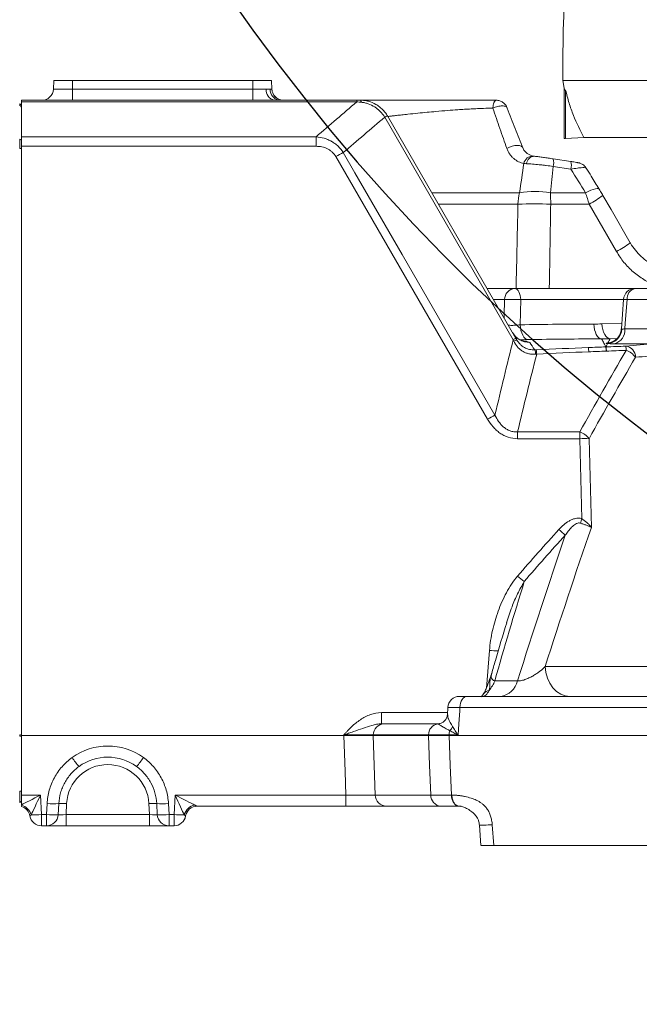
# Model space of a CAD drawing. Header units: millimetres. Extents: x 0 to 16820, y 0 to 11880.
# Tile 86 of 120: x 13243 to 13401, y 6604 to 6855. Entities that reach past the tile are written whole.
import ezdxf

# ---------------------------------------------------------------- set-up
doc = ezdxf.new("R2010")
doc.units = ezdxf.units.MM
doc.header["$LTSCALE"] = 20
doc.styles.add('SLDTEXTSTYLE0', font='TXT', dxfattribs={"width": 0.605})
doc.dimstyles.new('SLDDIMSTYLE0', dxfattribs={"dimtxt": 140, "dimasz": 100, "dimexe": 0, "dimexo": 0.0625, "dimgap": 35, "dimtad": 1, "dimtoh": 1, "dimdec": 0, "dimrnd": 1e-09, "dimzin": 12, "dimdsep": 46, "dimtxsty": 'SLDTEXTSTYLE0', "dimsah": 1, "dimcen": 0.09, "dimadec": 0, "dimazin": 0, "dimtfac": 1, "dimtofl": 0, "dimtmove": 0, "dimatfit": 3, "dimfxl": 0, "dimfrac": 2, "dimtolj": 1, "dimtzin": 12, "dimarcsym": 0})

# ---------------------------------------------------------------- blocks, each defined once
blk = doc.blocks.new('*D21')
at = {"color": 7, "linetype": 'Continuous', "lineweight": 0}
for p, q in [((11361.95, 7139.47), (11361.95, 4174.47)), ((13524.83, 6320.77), (13524.83, 4174.47)), ((11361.95, 4204.47), (13524.83, 4204.47))]:
    blk.add_line(p, q, dxfattribs=at)
for points in [[(11361.95, 4204.47), (11461.95, 4189.47), (11461.95, 4219.47)], [(13524.83, 4204.47), (13424.83, 4219.47), (13424.83, 4189.47)]]:
    blk.add_solid(points, dxfattribs=at)
at = {"color": 7, "linetype": 'Continuous', "lineweight": 0, "insert": (12229.51, 4384.94), "char_height": 140, "attachment_point": 1, "style": 'SLDTEXTSTYLE0'}
blk.add_mtext('2163', dxfattribs=at)
blk = doc.blocks.new('*D23')
at = {"color": 7, "linetype": 'Continuous', "lineweight": 0}
for p, q in [((12163.43, 7139.47), (12163.43, 4467.07)), ((13524.83, 6320.77), (13524.83, 4467.07)), ((12163.43, 4497.07), (13524.83, 4497.07))]:
    blk.add_line(p, q, dxfattribs=at)
for points in [[(12163.43, 4497.07), (12263.43, 4482.07), (12263.43, 4512.07)], [(13524.83, 4497.07), (13424.83, 4512.07), (13424.83, 4482.07)]]:
    blk.add_solid(points, dxfattribs=at)
at = {"color": 7, "linetype": 'Continuous', "lineweight": 0, "insert": (12630.25, 4677.54), "char_height": 140, "attachment_point": 1, "style": 'SLDTEXTSTYLE0'}
blk.add_mtext('1361', dxfattribs=at)

msp = doc.modelspace()

# ---------------------------------------------------------------- linework, layer by layer
at = {"color": 7, "linetype": 'Continuous', "lineweight": 0}
for p, q in [((13381.85, 6841.61), (13381.84, 6839.47)), ((13252.09, 6839.47), (13251.98, 6837.31)), ((13252.09, 6839.47), (13256.83, 6839.47)), ((13256.83, 6839.47), (13302.83, 6839.47)), ((13302.83, 6839.47), (13307.57, 6839.47)), ((13307.57, 6839.47), (13307.68, 6837.29)), ((13381.84, 6839.47), (13523.95, 6839.47)), ((13381.84, 6839.47), (13382.2, 6837.52)), ((13382.2, 6824.74), (13382.2, 6837.52)), ((13382.57, 6837.06), (13382.57, 6824.74)), ((13243.83, 6834.47), (13329.3, 6834.47)), ((13243.83, 6834.05), (13243.83, 6834.47)), ((13243.83, 6834.05), (13243.83, 6825.14)), ((13337.15, 6830.45), (13369.91, 6773.71)), ((13243.83, 6822.72), (13243.83, 6825.14)), ((13382.2, 6824.74), (13382.57, 6824.74)), ((13382.57, 6824.74), (13387.25, 6824.97)), ((13520.32, 6824.97), (13387.25, 6824.97)), ((13243.83, 6822.72), (13243.83, 6672.47)), ((13379.42, 6819.51), (13383.92, 6818.84)), ((13362.49, 6786.47), (13369.63, 6786.47)), ((13400.33, 6786.47), (13369.63, 6786.47)), ((13400.33, 6786.47), (13413.53, 6786.47)), ((13397.35, 6783.69), (13396.8, 6776.18)), ((13357.46, 6682.47), (13423.24, 6682.47)), ((13352.58, 6679.65), (13352.46, 6677.78)), ((13336.3, 6675.47), (13349.95, 6675.47)), ((13349.97, 6675.46), (13350.43, 6675.52)), ((13243.83, 6672.47), (13325.99, 6672.47)), ((13243.83, 6672.47), (13243.83, 6657.31)), ((13347.61, 6672.47), (13333.48, 6672.47)), ((13352.85, 6672.47), (13422.24, 6672.47)), ((13243.83, 6654.83), (13243.83, 6657.31)), ((13326.54, 6654.47), (13288.63, 6654.47)), ((13350.73, 6654.47), (13336.86, 6654.47)), ((13355.43, 6654.47), (13355.1, 6654.57)), ((13355.43, 6654.47), (13355.33, 6654.47)), ((13250.21, 6649.47), (13248.94, 6649.47)), ((13255.2, 6649.47), (13250.21, 6649.47)), ((13276.46, 6649.47), (13255.2, 6649.47)), ((13281.45, 6649.47), (13276.46, 6649.47)), ((13282.72, 6649.47), (13281.45, 6649.47)), ((13360.6, 6649.6), (13360.95, 6644.46)), ((13364.23, 6644.47), (13421.76, 6644.47))]:
    msp.add_line(p, q, dxfattribs=at)
at = {"color": 8, "linetype": 'Continuous', "lineweight": 0}
for p, q in [((13256.83, 6839.47), (13256.83, 6837.31)), ((13302.83, 6839.47), (13302.83, 6837.31)), ((13251.98, 6837.31), (13256.83, 6837.31)), ((13256.83, 6834.47), (13256.83, 6837.31)), ((13256.83, 6837.31), (13302.83, 6837.31)), ((13302.83, 6834.47), (13302.83, 6837.31)), ((13302.83, 6837.31), (13306.2, 6837.31)), ((13329.3, 6834.05), (13243.83, 6834.05)), ((13329.3, 6834.47), (13329.3, 6834.05)), ((13369.2, 6773.41), (13336.44, 6830.15)), ((13243.83, 6825.14), (13318.95, 6825.14)), ((13318.95, 6825.14), (13318.95, 6822.72)), ((13318.95, 6822.72), (13243.83, 6822.72)), ((13362.69, 6753.17), (13324, 6820.09)), ((13383.93, 6816.89), (13379.43, 6817.57)), ((13348.45, 6810.87), (13370.82, 6810.87)), ((13378.68, 6810.87), (13387.64, 6810.87)), ((13370.42, 6807.97), (13350.13, 6807.97)), ((13388.56, 6807.97), (13378.77, 6807.97)), ((13395.53, 6795.89), (13388.56, 6807.97)), ((13367.01, 6783.62), (13364.18, 6783.62)), ((13371.12, 6783.62), (13370.99, 6777.2)), ((13371.12, 6783.62), (13397.35, 6783.62)), ((13411.65, 6783.62), (13398.24, 6783.62)), ((13391.84, 6777.43), (13396.9, 6777.58)), ((13397.67, 6776.17), (13407.72, 6776.17)), ((13395.64, 6773.7), (13393.93, 6773.64)), ((13393.7, 6772.6), (13393.33, 6772.57)), ((13393.33, 6772.57), (13393.64, 6772.6)), ((13405.27, 6772.38), (13395.01, 6772.38)), ((13370.3, 6748.17), (13370.3, 6749.89)), ((13370.3, 6749.89), (13386.18, 6749.89)), ((13386.18, 6748.17), (13386.18, 6749.89)), ((13386.18, 6748.17), (13370.3, 6748.17)), ((13386.7, 6727.76), (13386.18, 6748.17)), ((13388.55, 6748.17), (13389.13, 6725.56)), ((13362.37, 6684.59), (13363.15, 6694.18)), ((13377.35, 6690.05), (13404.64, 6690.05)), ((13364.51, 6686.44), (13370.31, 6686.44)), ((13335.62, 6678.31), (13335.62, 6675.47)), ((13335.62, 6678.31), (13352.49, 6678.31)), ((13422.12, 6679.62), (13355.61, 6679.62)), ((13325.99, 6672.47), (13325.99, 6672.62)), ((13333.49, 6672.62), (13333.48, 6672.47)), ((13333.48, 6672.47), (13334.04, 6657.31)), ((13347.62, 6672.62), (13333.49, 6672.62)), ((13347.61, 6672.47), (13347.62, 6672.62)), ((13352.85, 6672.62), (13352.85, 6672.47)), ((13355.17, 6672.62), (13352.85, 6672.62)), ((13243.83, 6657.31), (13248.68, 6657.31)), ((13248.68, 6657.31), (13248.94, 6652.31)), ((13282.72, 6652.31), (13282.98, 6657.31)), ((13282.98, 6657.31), (13326.54, 6657.31)), ((13326.54, 6657.31), (13326.54, 6654.47)), ((13334.04, 6657.31), (13348.2, 6657.31)), ((13353.46, 6657.31), (13353.56, 6657.31)), ((13250.21, 6652.31), (13250.36, 6655.13)), ((13253.35, 6655.12), (13253.2, 6652.3)), ((13255.35, 6655.12), (13255.2, 6652.31)), ((13276.46, 6652.31), (13276.32, 6655.12)), ((13278.46, 6652.3), (13278.31, 6655.12)), ((13281.31, 6655.13), (13281.45, 6652.31)), ((13245.98, 6651.97), (13245.98, 6651.97)), ((13248.94, 6652.31), (13250.21, 6652.31)), ((13248.94, 6649.47), (13248.94, 6652.31)), ((13250.21, 6649.47), (13250.21, 6652.31)), ((13255.2, 6652.31), (13255.2, 6649.47)), ((13255.2, 6652.31), (13276.46, 6652.31)), ((13276.46, 6652.31), (13276.46, 6649.47)), ((13281.45, 6652.31), (13282.72, 6652.31)), ((13281.45, 6652.31), (13281.45, 6649.47)), ((13282.72, 6652.31), (13282.72, 6649.47)), ((13285.68, 6651.97), (13285.68, 6651.97)), ((13363.86, 6649.73), (13364.23, 6644.47))]:
    msp.add_line(p, q, dxfattribs=at)
at = {"color": 8, "linetype": 'Continuous', "lineweight": 0, "flags": 128}
for points in [[(13330.21, 6834.47), (13330.25, 6834.46), (13330.29, 6834.43), (13330.32, 6834.39), (13330.36, 6834.34), (13330.39, 6834.26), (13330.43, 6834.17), (13330.46, 6834.07), (13330.49, 6833.95)], [(13367.59, 6822.17), (13368.23, 6822.5), (13368.91, 6822.74), (13369.59, 6822.89), (13370.22, 6822.94), (13370.79, 6822.89), (13371.24, 6822.73), (13371.55, 6822.48), (13371.71, 6822.16)], [(13325.86, 6821.11), (13328.86, 6815.92), (13340.87, 6795.17), (13364.56, 6754.2)], [(13387.64, 6810.87), (13388.36, 6811.22), (13389.03, 6811.52), (13389.63, 6811.74), (13390.16, 6811.88), (13390.59, 6811.95), (13390.91, 6811.93), (13391.11, 6811.84), (13391.15, 6811.79)], [(13369.63, 6786.47), (13369.91, 6786.41), (13370.19, 6786.25), (13370.44, 6785.99), (13370.66, 6785.64), (13370.84, 6785.21), (13370.99, 6784.72), (13371.08, 6784.19), (13371.12, 6783.62)], [(13366.92, 6778.89), (13366.93, 6779.51), (13367.01, 6783.62)], [(13398.24, 6783.62), (13397.79, 6777.64), (13397.67, 6776.17)], [(13370.99, 6777.2), (13371.06, 6776.47), (13371.19, 6775.76), (13371.38, 6775.12), (13371.63, 6774.55), (13371.93, 6774.08), (13372.26, 6773.73), (13372.62, 6773.5), (13372.99, 6773.42)], [(13389.8, 6777.39), (13389.85, 6776.65), (13389.97, 6775.95), (13390.16, 6775.3), (13390.4, 6774.73), (13390.69, 6774.26), (13391.02, 6773.91), (13391.37, 6773.69), (13391.74, 6773.6)], [(13391.84, 6777.43), (13391.92, 6776.68), (13392.06, 6775.97), (13392.27, 6775.31), (13392.53, 6774.74), (13392.84, 6774.27), (13393.18, 6773.93), (13393.55, 6773.71), (13393.93, 6773.64)], [(13377.35, 6690.05), (13377.53, 6688.55), (13377.92, 6687.12), (13378.53, 6685.81), (13379.31, 6684.66), (13380.25, 6683.73), (13381.32, 6683.04), (13382.47, 6682.61), (13383.66, 6682.47)], [(13357.46, 6682.47), (13357.11, 6682.41), (13356.77, 6682.25), (13356.46, 6681.99), (13356.19, 6681.64), (13355.96, 6681.21), (13355.78, 6680.72), (13355.67, 6680.19), (13355.61, 6679.62)], [(13355.61, 6679.62), (13355.56, 6678.75), (13355.35, 6675.47), (13355.17, 6672.62)], [(13326.54, 6657.31), (13326.32, 6663.27), (13325.99, 6672.47)], [(13348.2, 6657.31), (13347.9, 6664.92), (13347.61, 6672.47)], [(13352.85, 6672.47), (13353.15, 6664.92), (13353.46, 6657.31)], [(13353.46, 6657.31), (13353.51, 6656.75), (13353.63, 6656.21), (13353.81, 6655.72), (13354.04, 6655.29), (13354.32, 6654.94), (13354.64, 6654.68), (13354.98, 6654.52), (13355.33, 6654.47)]]:
    msp.add_lwpolyline(points, dxfattribs=at)
at = {"color": 7, "linetype": 'Continuous', "lineweight": 0, "flags": 128}
msp.add_lwpolyline([(13399.07, 6798.12), (13394.18, 6806.58), (13392.09, 6810.21)], dxfattribs=at)
at = {"color": 7, "linetype": 'Continuous', "lineweight": 30}
for centre, radius, start, end in [((13699.83, 7139.47), 2337.88, 300, 180), ((13699.83, 7139.47), 489.9, 204.3445, 84.3445), ((14247.33, 6191.17), 1242.88, 143.09425, 300)]:
    msp.add_arc(centre, radius, start, end, dxfattribs=at)
at = {"color": 7, "linetype": 'Continuous', "lineweight": 0}
for centre, radius, start, end in [((13909.1, 6839.47), 527.27, 176.6516, 179.7675), ((13248.98, 6837.47), 3, 270, 357), ((13310.68, 6837.47), 3, 183, 270), ((13310.68, 6837.44), 3, 183.0002, 207.1259), ((13243.33, 6833.01), 0.5, 0, 85), ((13400.33, 6783.47), 3, 90, 175.7271), ((13356, 6690.47), 8, 341.464, 344.1202), ((13355.54, 6679.47), 3, 90, 176.3312), ((13265.83, 6654.47), 12.5, 54.0919, 125.9081), ((13243.33, 6655.92), 0.5, 275, 0), ((13243.02, 6651.47), 3, 9.5941, 74.3923), ((13288.63, 6651.47), 3, 90.0219, 170.4395), ((13288.64, 6651.47), 3, 90, 170.4059), ((13248.94, 6652.47), 3, 189.5941, 270), ((13282.72, 6652.47), 3, 270, 350.4059)]:
    msp.add_arc(centre, radius, start, end, dxfattribs=at)
at = {"color": 8, "linetype": 'Continuous', "lineweight": 0}
for centre, radius, start, end in [((13308.8, 6837.03), 2.61, 173.8411, 258.4949), ((13310.09, 6837.27), 2.88, 180.1397, 256.5426), ((13310.68, 6837.44), 3, 207.1283, 263.2377), ((13243.37, 6832.63), 0.462, 4.0816, 89.4124), ((13337.61, 6828.33), 2.19, 102.3346, 122.6154), ((13337.72, 6828.14), 2.38, 103.8173, 122.4285), ((13243.37, 6824.11), 0.461, 4.2779, 89.5943), ((13243.48, 6820.04), 2.13, 80.5815, 92.8807), ((13347.76, 6779.18), 47.31, 117.5653, 120.1464), ((13374.24, 6817.87), 2.38, 86.4687, 168.6292), ((13374.78, 6817.99), 2.22, 93.378, 172.0768), ((13375.67, 6818.52), 3.88, 345.8146, 14.7823), ((13380.17, 6817.85), 3.88, 345.8107, 14.7888), ((13374.75, 6787.86), 23.35, 80.3137, 99.6863), ((13384.68, 6807.49), 14.27, 166.289, 178.0508), ((13320.29, 6807.52), 58.49, 0.4459, 3.2855), ((13376.84, 6830.36), 25.26, 297.6317, 307.1227), ((13374.6, 6659.95), 148.08, 88.3846, 91.6154), ((13383.7, 6818.45), 25.48, 297.6647, 307.076), ((13369.82, 6783.66), 2.81, 93.7774, 180.7977), ((13400.84, 6783.9), 2.62, 101.2443, 186.0177), ((13369.06, 6753.22), 30.48, 86.1326, 93.8674), ((13365.89, 6352.96), 431.87, 85.7042, 85.8237), ((13392.99, 6776.35), 3.93, 273.8397, 356.8864), ((13394.12, 6775.84), 3.57, 284.4711, 5.2871), ((13373.36, 6777.71), 4.99, 210.0114, 270.9279), ((13370.47, 6771.41), 2.38, 103.8173, 122.4285), ((13370.23, 6771.75), 1.56, 93.2616, 123.564), ((13381.95, 6770.17), 6.52, 1.3452, 10.8373), ((13386.18, 6770.36), 6.73, 1.2253, 10.4101), ((13386.39, 6770.36), 6.58, 1.2556, 10.6578), ((13391.1, 6770.55), 6.93, 1.1727, 10.0973), ((13397.58, 6768.97), 2.81, 359.0171, 83.087), ((13371.69, 6769.66), 3.22, 1.2118, 20.9592), ((13369.24, 6769.58), 5.96, 1.7331, 12.1192), ((13396.54, 6766.24), 4.69, 34.9289, 71.599), ((13386.45, 6712.26), 47.31, 117.5651, 120.1465), ((13384.7, 6745.38), 4.75, 35.9487, 71.884), ((13387.36, 6709.51), 38.67, 88.2469, 91.7531), ((13231.25, 6779.01), 163.68, 341.3372, 341.7539), ((13417.37, 6764.75), 53.96, 227.4331, 229.7234), ((13404.2, 6752.24), 51.72, 229.0981, 231.5326), ((13366.47, 6732.82), 38.78, 265.0776, 268.447), ((13357.16, 6689.11), 7.81, 319.1772, 340.0258), ((13365.25, 6687.6), 5.19, 278.0292, 347.0396), ((13363.27, 6682.1), 1.91, 95.7607, 147.068), ((13336.39, 6672.57), 2.9, 91.7625, 178.8973), ((13350.43, 6672.69), 2.81, 99.2665, 181.3265), ((13357.38, 6672.49), 4.52, 164.2941, 178.2815), ((13350.3, 6676.35), 3.79, 315.9658, 335.4951), ((13243.48, 6670.49), 2.13, 80.5815, 92.8807), ((13243.48, 6674.44), 2.13, 267.1193, 279.4185), ((13265.83, 6654.31), 15.5, 54.0919, 125.9081), ((13275.86, 6679.84), 23.11, 214.1783, 221.3097), ((13255.8, 6679.84), 23.11, 318.6903, 325.8217), ((13265.83, 6654.57), 10.5, 3, 177), ((13243.48, 6660.39), 2.13, 267.1193, 279.4185), ((13336.95, 6657.37), 2.9, 181.1396, 268.2739), ((13350.97, 6657.22), 2.77, 178.24, 265.0884), ((13242.91, 6651.33), 3.51, 15.314, 74.8759), ((13243.03, 6651.47), 3, 9.5691, 74.4608), ((13251.89, 6670.83), 15.78, 264.4396, 275.3274), ((13254.33, 6644.65), 10.52, 84.4396, 95.3274), ((13277.34, 6644.65), 10.52, 84.6726, 95.5604), ((13279.78, 6670.83), 15.78, 264.6726, 275.5604), ((13288.73, 6651.34), 3.5, 102.1425, 164.7831), ((13246.94, 6684.7), 32.45, 268.871, 273.5305), ((13251.74, 6668.01), 15.78, 264.4396, 275.3274), ((13250.21, 6652.46), 3, 270.0209, 356.9077), ((13279.92, 6668.01), 15.78, 264.6726, 275.5604), ((13281.45, 6652.46), 3, 183.0923, 269.9791), ((13284.72, 6684.7), 32.45, 266.4695, 271.129)]:
    msp.add_arc(centre, radius, start, end, dxfattribs=at)
for centre, major_axis, ratio, start_param, end_param in [((14354.01, 5809.19), (-242.94, 1488.39), 0.766759, 0.75049, 0.768423), ((14356.38, 5809.35), (-244.3, 1485.19), 0.768216, 0.749296, 0.767229), ((13243.33, 6672.47), (0, 3), 0.014546, 4.660229, 4.764549), ((13243.33, 6658.43), (-0.04, 3.01), 0.013665, 3.142589, 4.653816), ((13248.68, 6657.47), (5.69, 3), 0.021593, 3.682757, 4.701022), ((13248.68, 6657.47), (2.7, 5.84), 0.010245, 3.613317, 4.690223), ((13282.98, 6657.47), (-2.7, 5.84), 0.010245, 1.592962, 2.669869), ((13282.98, 6657.47), (5.69, -3), 0.021593, 4.723756, 5.800662), ((13255.21, 6652.47), (2.01, 0.16), 0.077066, 3.171098, 4.699492), ((13276.45, 6652.47), (2.01, -0.16), 0.077066, 4.725286, 6.25368)]:
    msp.add_ellipse(centre, major_axis=major_axis, ratio=ratio, start_param=start_param, end_param=end_param, dxfattribs=at)
for points, knots in [([(13306.2, 6837.31), (13306.41, 6837.31), (13306.6, 6837.3), (13306.93, 6837.28), (13307.08, 6837.27), (13307.21, 6837.26)], [0, 0, 0, 0, 0.5, 0.5, 1, 1, 1, 1]), ([(13307.21, 6837.26), (13307.37, 6837.25), (13307.48, 6837.25), (13307.64, 6837.26), (13307.68, 6837.28), (13307.68, 6837.29)], [0, 0, 0, 0, 0.5, 0.5, 1, 1, 1, 1]), ([(13336.43, 6830.17), (13336.11, 6830.69), (13335.73, 6831.17), (13335.09, 6831.82), (13334.87, 6832.03), (13334.4, 6832.41), (13334.15, 6832.59), (13333.38, 6833.08), (13332.84, 6833.35), (13331.98, 6833.66), (13331.69, 6833.75), (13331.1, 6833.88), (13330.79, 6833.93), (13330.49, 6833.95)], [0, 0, 0, 0, 0.25, 0.25, 0.375, 0.375, 0.5, 0.5, 0.75, 0.75, 0.875, 0.875, 1, 1, 1, 1]), ([(13364.03, 6832.46), (13364.04, 6832.61), (13364.06, 6832.75), (13364.09, 6833.02), (13364.11, 6833.15), (13364.17, 6833.4), (13364.19, 6833.51), (13364.26, 6833.73), (13364.33, 6833.92), (13364.4, 6834.08), (13364.49, 6834.22), (13364.53, 6834.28), (13364.62, 6834.37), (13364.66, 6834.41), (13364.76, 6834.45), (13364.81, 6834.47), (13364.86, 6834.47)], [0, 0, 0, 0, 0.125, 0.125, 0.25, 0.25, 0.375, 0.375, 0.5, 0.625, 0.625, 0.75, 0.75, 0.875, 0.875, 1, 1, 1, 1]), ([(13243.37, 6833.09), (13243.37, 6833.18), (13243.38, 6833.4), (13243.38, 6833.5), (13243.37, 6833.51), (13243.37, 6833.51)], [0, 0, 0, 0, 0.365498, 0.91377, 1, 1, 1, 1]), ([(13364.03, 6832.46), (13363.24, 6832.44), (13361.93, 6832.41), (13360.07, 6832.33), (13358.45, 6832.25), (13356.78, 6832.15), (13354.79, 6832.02), (13352.34, 6831.84), (13349.73, 6831.62), (13347.18, 6831.39), (13344.79, 6831.15), (13342.65, 6830.93), (13340.86, 6830.74), (13339.54, 6830.59), (13338.43, 6830.47), (13337.65, 6830.38), (13337.25, 6830.33), (13337.13, 6830.32)], [0, 0, 0, 0, 0.087091, 0.143002, 0.200576, 0.259804, 0.320677, 0.411731, 0.519595, 0.600782, 0.689309, 0.78511, 0.84668, 0.900429, 0.946397, 0.984616, 1, 1, 1, 1]), ([(13364.03, 6832.46), (13364.43, 6832.64), (13364.85, 6832.78), (13365.67, 6832.98), (13366.07, 6833.03), (13366.77, 6833.02), (13367.07, 6832.97), (13367.5, 6832.77), (13367.64, 6832.62), (13367.69, 6832.44)], [0, 0, 0, 0, 0.25, 0.25, 0.5, 0.5, 0.75, 0.75, 1, 1, 1, 1]), ([(13367.59, 6822.17), (13366.99, 6823.85), (13366.4, 6825.54), (13365.21, 6828.97), (13364.62, 6830.71), (13364.03, 6832.46)], [0, 0, 0, 0, 0.5, 0.5, 1, 1, 1, 1]), ([(13243.37, 6822.17), (13243.38, 6822.47), (13243.38, 6823.1), (13243.38, 6823.97), (13243.38, 6824.37), (13243.37, 6824.57)], [0, 0, 0, 0, 0.308767, 0.654419, 1, 1, 1, 1]), ([(13318.95, 6825.14), (13319.65, 6825.08), (13320.32, 6824.96), (13321.32, 6824.67), (13321.64, 6824.56), (13322.28, 6824.29), (13322.6, 6824.14), (13323.2, 6823.8), (13323.49, 6823.61), (13324.04, 6823.19), (13324.31, 6822.96), (13325.06, 6822.25), (13325.49, 6821.71), (13325.86, 6821.11)], [0, 0, 0, 0, 0.25, 0.25, 0.375, 0.375, 0.5, 0.5, 0.625, 0.625, 0.75, 0.75, 1, 1, 1, 1]), ([(13324, 6820.09), (13323.75, 6820.52), (13323.44, 6820.91), (13322.89, 6821.41), (13322.7, 6821.57), (13322.28, 6821.85), (13322.07, 6821.98), (13321.4, 6822.31), (13320.92, 6822.47), (13319.95, 6822.68), (13319.46, 6822.72), (13318.95, 6822.72)], [0, 0, 0, 0, 0.25, 0.25, 0.375, 0.375, 0.5, 0.5, 0.75, 0.75, 1, 1, 1, 1]), ([(13371.92, 6818.34), (13371.69, 6818.39), (13371.46, 6818.45), (13371.01, 6818.6), (13370.79, 6818.7), (13370.14, 6819.01), (13369.73, 6819.28), (13369.16, 6819.76), (13368.98, 6819.94), (13368.63, 6820.32), (13368.47, 6820.53), (13368.02, 6821.17), (13367.78, 6821.65), (13367.59, 6822.17)], [0, 0, 0, 0, 0.125, 0.125, 0.25, 0.25, 0.5, 0.5, 0.625, 0.625, 0.75, 0.75, 1, 1, 1, 1]), ([(13379.43, 6817.57), (13378.83, 6817.66), (13378.23, 6817.75), (13377.33, 6817.86), (13377.03, 6817.9), (13376.43, 6817.97), (13376.13, 6818), (13375.26, 6818.09), (13374.69, 6818.15), (13373.6, 6818.23), (13373.08, 6818.27), (13372.58, 6818.29)], [0, 0, 0, 0, 0.25, 0.25, 0.375, 0.375, 0.5, 0.5, 0.75, 0.75, 1, 1, 1, 1]), ([(13387.81, 6817.13), (13387.8, 6817.16), (13387.76, 6817.25), (13387.32, 6817.29), (13386.58, 6817.28), (13385.47, 6817.16), (13384.5, 6816.99), (13383.93, 6816.89)], [0, 0, 0, 0, 0.118638, 0.323168, 0.516875, 0.71839, 1, 1, 1, 1]), ([(13369.94, 6786.47), (13369.97, 6788.02), (13370.14, 6795.19), (13370.3, 6802.36), (13370.42, 6807.97)], [0, 0, 0, 0, 0.216388, 1, 1, 1, 1]), ([(13378.77, 6807.97), (13378.68, 6802.36), (13378.56, 6795.19), (13378.43, 6788.02), (13378.41, 6786.47)], [0, 0, 0, 0, 0.78361, 1, 1, 1, 1]), ([(13407.9, 6786.54), (13407.09, 6786.76), (13405.21, 6787.26), (13402.46, 6788.68), (13399.74, 6790.65), (13397.36, 6793.05), (13396.14, 6794.94), (13395.53, 6795.89)], [0, 0, 0, 0, 0.158264, 0.368701, 0.579139, 0.789569, 1, 1, 1, 1]), ([(13367.95, 6777.1), (13368.08, 6777.09), (13368.5, 6777.06), (13369.34, 6777.07), (13370.26, 6777.12), (13370.78, 6777.18), (13370.99, 6777.2)], [0, 0, 0, 0, 0.146505, 0.460538, 0.775009, 1, 1, 1, 1]), ([(13396.79, 6776.18), (13396.79, 6776.18), (13396.73, 6776.15), (13396.83, 6776.14), (13396.92, 6776.13)], [0, 0, 0, 0, 0.0933126, 1, 1, 1, 1]), ([(13396.92, 6776.13), (13396.99, 6776.13), (13397.09, 6776.13), (13397.35, 6776.14), (13397.5, 6776.15), (13397.67, 6776.17)], [0, 0, 0, 0, 0.5, 0.5, 1, 1, 1, 1]), ([(13392.8, 6771.57), (13392.55, 6772.06), (13392.36, 6772.47), (13392.02, 6773.15), (13391.86, 6773.41), (13391.74, 6773.6)], [0, 0, 0, 0, 0.5, 0.5, 1, 1, 1, 1]), ([(13374.91, 6769.73), (13374.62, 6769.7), (13374.33, 6769.69), (13373.75, 6769.72), (13373.46, 6769.76), (13372.91, 6769.89), (13372.63, 6769.98), (13372.09, 6770.2), (13371.83, 6770.33), (13371.34, 6770.63), (13371.11, 6770.8), (13370.68, 6771.18), (13370.47, 6771.39), (13369.91, 6772.05), (13369.61, 6772.53), (13369.37, 6773.05)], [0, 0, 0, 0, 0.125, 0.125, 0.25, 0.25, 0.375, 0.375, 0.5, 0.5, 0.625, 0.625, 0.75, 0.75, 1, 1, 1, 1]), ([(13370.14, 6773.31), (13370.37, 6772.91), (13370.64, 6772.56), (13371.13, 6772.08), (13371.31, 6771.92), (13371.67, 6771.65), (13371.86, 6771.53), (13372.26, 6771.31), (13372.47, 6771.21), (13372.9, 6771.05), (13373.11, 6770.98), (13373.56, 6770.88), (13373.78, 6770.85), (13374.23, 6770.81), (13374.46, 6770.8), (13374.69, 6770.81)], [0, 0, 0, 0, 0.25, 0.25, 0.375, 0.375, 0.5, 0.5, 0.625, 0.625, 0.75, 0.75, 0.875, 0.875, 1, 1, 1, 1]), ([(13371.93, 6773.01), (13372.29, 6772.98), (13373.17, 6772.89), (13373.34, 6772.78), (13373.44, 6772.72)], [0, 0, 0, 0, 0.417044, 1, 1, 1, 1]), ([(13393.25, 6772.42), (13393.13, 6772.43), (13393.04, 6772.44), (13392.95, 6772.46), (13392.93, 6772.46), (13392.9, 6772.47), (13392.89, 6772.48), (13392.91, 6772.51), (13393.06, 6772.54), (13393.33, 6772.57)], [0, 0, 0, 0, 0.25, 0.25, 0.375, 0.375, 0.5, 0.5, 1, 1, 1, 1]), ([(13395.01, 6772.38), (13394.6, 6772.38), (13394.25, 6772.39), (13393.81, 6772.4), (13393.67, 6772.4), (13393.44, 6772.41), (13393.34, 6772.42), (13393.25, 6772.42)], [0, 0, 0, 0, 0.5, 0.5, 0.75, 0.75, 1, 1, 1, 1]), ([(13364.56, 6754.2), (13364.82, 6753.62), (13365.14, 6753.07), (13365.68, 6752.29), (13365.87, 6752.05), (13366.29, 6751.58), (13366.52, 6751.35), (13367.01, 6750.94), (13367.27, 6750.75), (13367.81, 6750.43), (13368.1, 6750.29), (13368.71, 6750.07), (13369.02, 6749.99), (13369.65, 6749.9), (13369.97, 6749.88), (13370.3, 6749.89)], [0, 0, 0, 0, 0.25, 0.25, 0.375, 0.375, 0.5, 0.5, 0.625, 0.625, 0.75, 0.75, 0.875, 0.875, 1, 1, 1, 1]), ([(13370.3, 6748.17), (13369.49, 6748.17), (13368.71, 6748.29), (13367.57, 6748.66), (13367.19, 6748.82), (13366.49, 6749.18), (13366.15, 6749.38), (13365.49, 6749.84), (13365.18, 6750.1), (13364.6, 6750.64), (13364.32, 6750.92), (13363.55, 6751.82), (13363.09, 6752.48), (13362.69, 6753.17)], [0, 0, 0, 0, 0.25, 0.25, 0.375, 0.375, 0.5, 0.5, 0.625, 0.625, 0.75, 0.75, 1, 1, 1, 1]), ([(13380.87, 6725.01), (13381.25, 6725.43), (13381.65, 6725.82), (13382.51, 6726.55), (13382.96, 6726.89), (13383.69, 6727.32), (13383.95, 6727.45), (13384.47, 6727.67), (13384.74, 6727.76), (13385.3, 6727.88), (13385.58, 6727.91), (13386.14, 6727.9), (13386.43, 6727.85), (13386.7, 6727.76)], [0, 0, 0, 0, 0.25, 0.25, 0.5, 0.5, 0.625, 0.625, 0.75, 0.75, 0.875, 0.875, 1, 1, 1, 1]), ([(13386.33, 6726.63), (13386.22, 6726.67), (13386.11, 6726.68), (13385.89, 6726.68), (13385.78, 6726.67), (13385.47, 6726.59), (13385.27, 6726.5), (13384.9, 6726.28), (13384.72, 6726.15), (13384.39, 6725.87), (13384.23, 6725.73), (13383.78, 6725.27), (13383.5, 6724.95), (13382.98, 6724.28), (13382.73, 6723.94), (13382.49, 6723.58)], [0, 0, 0, 0, 0.0625, 0.0625, 0.125, 0.125, 0.25, 0.25, 0.375, 0.375, 0.5, 0.5, 0.75, 0.75, 1, 1, 1, 1]), ([(13386.33, 6726.63), (13386.6, 6726.54), (13386.86, 6726.46), (13387.39, 6726.28), (13387.64, 6726.19), (13388.12, 6726.02), (13388.35, 6725.93), (13388.66, 6725.79), (13388.76, 6725.74), (13388.95, 6725.65), (13389.04, 6725.6), (13389.13, 6725.56)], [0, 0, 0, 0, 0.25, 0.25, 0.5, 0.5, 0.75, 0.75, 0.875, 0.875, 1, 1, 1, 1]), ([(13386.7, 6727.76), (13386.95, 6727.6), (13387.18, 6727.43), (13387.64, 6727.08), (13387.86, 6726.89), (13388.28, 6726.52), (13388.47, 6726.33), (13388.82, 6725.95), (13388.99, 6725.75), (13389.13, 6725.56)], [0, 0, 0, 0, 0.25, 0.25, 0.5, 0.5, 0.75, 0.75, 1, 1, 1, 1]), ([(13363.15, 6694.18), (13363.29, 6695.9), (13363.56, 6697.59), (13364.31, 6700.92), (13364.79, 6702.56), (13365.67, 6704.97), (13365.99, 6705.77), (13366.69, 6707.35), (13367.06, 6708.13), (13367.88, 6709.64), (13368.31, 6710.37), (13369.26, 6711.8), (13369.77, 6712.49), (13370.34, 6713.15)], [0, 0, 0, 0, 0.25, 0.25, 0.5, 0.5, 0.625, 0.625, 0.75, 0.75, 0.875, 0.875, 1, 1, 1, 1]), ([(13372.03, 6711.75), (13371.44, 6710.72), (13370.25, 6708.64), (13368.77, 6705.11), (13367.97, 6702.6), (13367.54, 6701.24)], [0, 0, 0, 0, 0.310552, 0.62438, 1, 1, 1, 1]), ([(13363.78, 6688.27), (13363.7, 6688.07), (13363.5, 6687.57), (13363.67, 6686.98), (13364.08, 6686.58), (13364.4, 6686.47), (13364.51, 6686.44)], [0, 0, 0, 0, 0.256922, 0.670641, 0.896139, 1, 1, 1, 1]), ([(13370.31, 6686.44), (13370.46, 6686.42), (13370.61, 6686.42), (13370.96, 6686.44), (13371.14, 6686.46), (13371.71, 6686.57), (13372.08, 6686.69), (13372.62, 6686.89), (13372.8, 6686.96), (13373.15, 6687.12), (13373.31, 6687.19), (13373.8, 6687.44), (13374.12, 6687.61), (13374.71, 6687.97), (13374.99, 6688.15), (13375.53, 6688.52), (13375.79, 6688.71), (13376.52, 6689.28), (13376.95, 6689.66), (13377.35, 6690.05)], [0, 0, 0, 0, 0.0625, 0.0625, 0.125, 0.125, 0.25, 0.25, 0.3125, 0.3125, 0.375, 0.375, 0.5, 0.5, 0.625, 0.625, 0.75, 0.75, 1, 1, 1, 1]), ([(13363.63, 6687.94), (13363.49, 6687.46), (13363.23, 6686.62), (13363.31, 6685.38), (13363.23, 6684.5), (13363.1, 6684.07), (13363.08, 6684)], [0, 0, 0, 0, 0.380982, 0.664018, 0.947366, 1, 1, 1, 1]), ([(13363.08, 6684), (13362.82, 6683.49), (13362.56, 6683.11), (13362.16, 6682.72), (13362.03, 6682.63), (13361.77, 6682.5), (13361.64, 6682.47), (13361.51, 6682.47)], [0, 0, 0, 0, 0.5, 0.5, 0.75, 0.75, 1, 1, 1, 1]), ([(13335.62, 6678.31), (13334.65, 6678.31), (13333.71, 6678.13), (13332.33, 6677.66), (13331.89, 6677.46), (13331.04, 6677.03), (13330.63, 6676.78), (13329.83, 6676.25), (13329.45, 6675.96), (13328.7, 6675.35), (13328.34, 6675.03), (13327.65, 6674.37), (13327.31, 6674.03), (13326.81, 6673.5), (13326.64, 6673.33), (13326.32, 6672.98), (13326.15, 6672.8), (13325.99, 6672.62)], [0, 0, 0, 0, 0.25, 0.25, 0.375, 0.375, 0.5, 0.5, 0.625, 0.625, 0.75, 0.75, 0.875, 0.875, 0.9375, 0.9375, 1, 1, 1, 1]), ([(13355.61, 6679.62), (13355.12, 6679.63), (13353.96, 6679.65), (13352.78, 6679.66), (13352.64, 6679.66), (13352.57, 6679.65)], [0, 0, 0, 0, 0.279754, 0.65049, 1, 1, 1, 1]), ([(13352.51, 6677.78), (13352.5, 6677.52), (13352.5, 6677.23), (13352.89, 6676.24), (13353.34, 6675.48), (13353.75, 6674.77)], [0, 0, 0, 0, 0.379094, 0.433169, 1, 1, 1, 1]), ([(13335.62, 6675.47), (13335.2, 6675.47), (13334.79, 6675.42), (13333.99, 6675.28), (13333.59, 6675.19), (13332.4, 6674.86), (13331.63, 6674.59), (13330.06, 6674.04), (13329.26, 6673.75), (13328.05, 6673.33), (13327.64, 6673.19), (13327.03, 6672.98), (13326.82, 6672.91), (13326.41, 6672.77), (13326.2, 6672.69), (13325.99, 6672.62)], [0, 0, 0, 0, 0.125, 0.125, 0.25, 0.25, 0.5, 0.5, 0.75, 0.75, 0.875, 0.875, 0.9375, 0.9375, 1, 1, 1, 1]), ([(13353.02, 6673.71), (13352.61, 6673.96), (13352.22, 6674.17), (13351.7, 6674.46), (13351.53, 6674.55), (13351.22, 6674.72), (13351.08, 6674.81), (13350.68, 6675.04), (13350.47, 6675.17), (13350.22, 6675.32), (13350.15, 6675.36), (13350.04, 6675.42), (13350, 6675.45), (13349.97, 6675.46)], [0, 0, 0, 0, 0.25, 0.25, 0.375, 0.375, 0.5, 0.5, 0.75, 0.75, 0.875, 0.875, 1, 1, 1, 1]), ([(13353.02, 6673.71), (13353.35, 6673.54), (13353.7, 6673.36), (13354.42, 6672.99), (13354.79, 6672.81), (13355.17, 6672.62)], [0, 0, 0, 0, 0.5, 0.5, 1, 1, 1, 1]), ([(13353.75, 6674.77), (13353.95, 6674.43), (13354.17, 6674.07), (13354.53, 6673.53), (13354.65, 6673.35), (13354.9, 6672.99), (13355.03, 6672.81), (13355.17, 6672.62)], [0, 0, 0, 0, 0.5, 0.5, 0.75, 0.75, 1, 1, 1, 1]), ([(13333.49, 6672.62), (13333.2, 6672.63), (13332.81, 6672.64), (13332.07, 6672.65), (13331.79, 6672.65), (13331.21, 6672.66), (13330.9, 6672.66), (13330.23, 6672.66), (13329.88, 6672.66), (13329.15, 6672.65), (13328.78, 6672.65), (13328.01, 6672.65), (13327.61, 6672.64), (13326.81, 6672.63), (13326.4, 6672.63), (13325.99, 6672.62)], [0, 0, 0, 0, 0.25, 0.25, 0.375, 0.375, 0.5, 0.5, 0.625, 0.625, 0.75, 0.75, 0.875, 0.875, 1, 1, 1, 1]), ([(13352.85, 6672.62), (13351.83, 6672.62), (13350.87, 6672.63), (13349.13, 6672.63), (13348.33, 6672.62), (13347.62, 6672.62)], [0, 0, 0, 0, 0.5, 0.5, 1, 1, 1, 1]), ([(13250.36, 6655.13), (13250.42, 6656.29), (13250.61, 6657.42), (13251.07, 6659.07), (13251.26, 6659.62), (13251.7, 6660.69), (13251.94, 6661.21), (13252.76, 6662.72), (13253.42, 6663.66), (13254.95, 6665.41), (13255.8, 6666.18), (13256.74, 6666.86)], [0, 0, 0, 0, 0.25, 0.25, 0.375, 0.375, 0.5, 0.5, 0.75, 0.75, 1, 1, 1, 1]), ([(13274.92, 6666.86), (13275.86, 6666.18), (13276.71, 6665.41), (13277.84, 6664.12), (13278.2, 6663.66), (13278.87, 6662.71), (13279.17, 6662.23), (13279.99, 6660.72), (13280.42, 6659.66), (13281.06, 6657.43), (13281.24, 6656.29), (13281.31, 6655.13)], [0, 0, 0, 0, 0.25, 0.25, 0.375, 0.375, 0.5, 0.5, 0.75, 0.75, 1, 1, 1, 1]), ([(13326.54, 6657.31), (13326.95, 6657.3), (13327.36, 6657.3), (13328.16, 6657.29), (13328.56, 6657.29), (13329.34, 6657.28), (13329.71, 6657.28), (13330.44, 6657.28), (13330.79, 6657.27), (13331.46, 6657.27), (13331.77, 6657.28), (13332.36, 6657.28), (13332.63, 6657.28), (13333.37, 6657.29), (13333.76, 6657.3), (13334.04, 6657.31)], [0, 0, 0, 0, 0.125, 0.125, 0.25, 0.25, 0.375, 0.375, 0.5, 0.5, 0.625, 0.625, 0.75, 0.75, 1, 1, 1, 1]), ([(13353.46, 6657.31), (13352.42, 6657.31), (13351.47, 6657.31), (13349.71, 6657.31), (13348.91, 6657.31), (13348.2, 6657.31)], [0, 0, 0, 0, 0.5, 0.5, 1, 1, 1, 1]), ([(13353.56, 6657.31), (13353.68, 6657.31), (13353.93, 6657.31), (13354.3, 6657.29), (13354.67, 6657.27), (13355.04, 6657.23), (13355.42, 6657.19), (13355.79, 6657.14), (13356.17, 6657.08), (13356.56, 6657.01), (13357.32, 6656.84), (13358.41, 6656.56), (13359.6, 6656.1), (13360.47, 6655.65), (13361.12, 6655.24), (13361.72, 6654.74), (13362.21, 6654.23), (13362.57, 6653.75), (13362.84, 6653.33), (13363.07, 6652.89), (13363.28, 6652.43), (13363.46, 6651.93), (13363.61, 6651.42), (13363.72, 6650.88), (13363.81, 6650.31), (13363.85, 6649.92), (13363.86, 6649.73)], [0, 0, 0, 0, 0.028456, 0.057053, 0.085801, 0.114712, 0.143797, 0.173068, 0.202534, 0.232207, 0.262096, 0.380784, 0.486232, 0.542546, 0.593337, 0.649086, 0.703169, 0.73518, 0.766885, 0.798523, 0.830337, 0.862566, 0.895438, 0.929171, 0.963964, 1, 1, 1, 1]), ([(13355.1, 6654.57), (13354.98, 6654.59), (13354.62, 6654.67), (13354.12, 6655.25), (13353.68, 6656.18), (13353.6, 6656.93), (13353.56, 6657.31)], [0, 0, 0, 0, 0.14759, 0.431727, 0.715863, 1, 1, 1, 1]), ([(13288, 6654.75), (13288.08, 6654.71), (13288.16, 6654.68), (13288.3, 6654.61), (13288.37, 6654.58), (13288.48, 6654.52), (13288.53, 6654.5), (13288.6, 6654.47), (13288.62, 6654.47), (13288.63, 6654.47)], [0, 0, 0, 0, 0.25, 0.25, 0.5, 0.5, 0.75, 0.75, 1, 1, 1, 1]), ([(13246.3, 6652.25), (13246.21, 6652.16), (13246.13, 6652.09), (13246.03, 6651.99), (13245.99, 6651.97), (13245.98, 6651.97)], [0, 0, 0, 0, 0.5, 0.5, 1, 1, 1, 1]), ([(13285.68, 6651.97), (13285.67, 6651.97), (13285.63, 6651.99), (13285.53, 6652.09), (13285.45, 6652.16), (13285.36, 6652.25)], [0, 0, 0, 0, 0.5, 0.5, 1, 1, 1, 1]), ([(13360.71, 6649.61), (13360.69, 6649.6), (13360.65, 6649.57), (13361.71, 6649.61), (13363.15, 6649.69), (13363.86, 6649.73)], [0, 0, 0, 0, 0.225844, 0.612922, 1, 1, 1, 1])]:
    msp.add_open_spline(points, degree=3, knots=knots, dxfattribs=at)
at = {"color": 7, "linetype": 'Continuous', "lineweight": 0}
for points, knots in [([(13382.57, 6837.06), (13382.51, 6837.04), (13382.39, 6836.98), (13382.27, 6837.34), (13382.2, 6837.52)], [0, 0, 0, 0, 0.496624, 1, 1, 1, 1]), ([(13387.25, 6824.97), (13386.3, 6826.81), (13384.87, 6829.59), (13383.41, 6833.74), (13382.85, 6835.95), (13382.57, 6837.06)], [0, 0, 0, 0, 0.491829, 0.744759, 1, 1, 1, 1]), ([(13330.21, 6834.47), (13330.39, 6834.47), (13330.56, 6834.46), (13330.91, 6834.44), (13331.08, 6834.42), (13331.6, 6834.35), (13331.94, 6834.28), (13332.96, 6834.01), (13333.6, 6833.74), (13334.51, 6833.22), (13334.8, 6833.03), (13335.36, 6832.6), (13335.62, 6832.37), (13336.11, 6831.88), (13336.34, 6831.62), (13336.66, 6831.2), (13336.76, 6831.06), (13336.96, 6830.77), (13337.05, 6830.62), (13337.14, 6830.47)], [0, 0, 0, 0, 0.0625, 0.0625, 0.125, 0.125, 0.25, 0.25, 0.5, 0.5, 0.625, 0.625, 0.75, 0.75, 0.875, 0.875, 0.9375, 0.9375, 1, 1, 1, 1]), ([(13330.47, 6834.47), (13331.17, 6834.47), (13332.88, 6834.47), (13335.84, 6834.47), (13339.59, 6834.47), (13343.88, 6834.47), (13348.63, 6834.47), (13353.76, 6834.47), (13359.23, 6834.47), (13362.97, 6834.47), (13364.86, 6834.47)], [0, 0, 0, 0, 0.072068, 0.174279, 0.276915, 0.4106, 0.54371, 0.675884, 0.836892, 1, 1, 1, 1]), ([(13364.85, 6834.47), (13365.16, 6834.47), (13365.47, 6834.42), (13366.05, 6834.23), (13366.33, 6834.09), (13366.83, 6833.74), (13367.06, 6833.53), (13367.43, 6833.04), (13367.57, 6832.76), (13367.68, 6832.47)], [0, 0, 0, 0, 0.25, 0.25, 0.5, 0.5, 0.75, 0.75, 1, 1, 1, 1]), ([(13367.69, 6832.44), (13368.36, 6830.68), (13369.02, 6828.95), (13370.36, 6825.51), (13371.03, 6823.82), (13371.71, 6822.16)], [0, 0, 0, 0, 0.5, 0.5, 1, 1, 1, 1]), ([(13371.71, 6822.16), (13371.85, 6821.85), (13372.04, 6821.59), (13372.44, 6821.14), (13372.67, 6820.96), (13373.38, 6820.5), (13373.89, 6820.33), (13374.39, 6820.24)], [0, 0, 0, 0, 0.25, 0.25, 0.5, 0.5, 1, 1, 1, 1]), ([(13374.65, 6820.2), (13374.99, 6820.15), (13375.35, 6820.1), (13376.11, 6820), (13376.5, 6819.94), (13377.11, 6819.85), (13377.32, 6819.82), (13377.73, 6819.76), (13377.94, 6819.73), (13378.57, 6819.64), (13379, 6819.58), (13379.42, 6819.51)], [0, 0, 0, 0, 0.25, 0.25, 0.5, 0.5, 0.625, 0.625, 0.75, 0.75, 1, 1, 1, 1]), ([(13387.83, 6817.14), (13387.76, 6817.25), (13387.59, 6817.54), (13387.21, 6817.89), (13386.79, 6818.18), (13386.41, 6818.36), (13386.12, 6818.46), (13385.93, 6818.5), (13385.79, 6818.53), (13385.55, 6818.58), (13385.06, 6818.66), (13384.45, 6818.76), (13384.05, 6818.82), (13383.93, 6818.83)], [0, 0, 0, 0, 0.079911, 0.200599, 0.303935, 0.388885, 0.453089, 0.491542, 0.528894, 0.601121, 0.762011, 0.924002, 1, 1, 1, 1]), ([(13391.15, 6811.79), (13390.47, 6812.88), (13389.36, 6814.66), (13388.28, 6816.46), (13387.85, 6817.15)], [0, 0, 0, 0, 0.612181, 1, 1, 1, 1]), ([(13392.08, 6810.21), (13391.89, 6810.55), (13391.58, 6811.09), (13391.26, 6811.6), (13391.15, 6811.78)], [0, 0, 0, 0, 0.641008, 1, 1, 1, 1]), ([(13404.52, 6792.68), (13404.18, 6792.87), (13403.21, 6793.42), (13401.79, 6794.61), (13400.34, 6796.21), (13399.43, 6797.4), (13399.09, 6798.09), (13399.07, 6798.12)], [0, 0, 0, 0, 0.153689, 0.430354, 0.707265, 0.983884, 1, 1, 1, 1]), ([(13396.75, 6776.19), (13396.72, 6775.92), (13396.67, 6775.34), (13396.31, 6774.53), (13395.82, 6773.82), (13395.26, 6773.31), (13394.7, 6772.96), (13394.22, 6772.74), (13393.88, 6772.64), (13393.7, 6772.6), (13393.63, 6772.59), (13393.63, 6772.59), (13393.64, 6772.59)], [0, 0, 0, 0, 0.133676, 0.294887, 0.438278, 0.56638, 0.678915, 0.772864, 0.847503, 0.902622, 0.963094, 1, 1, 1, 1]), ([(13371.92, 6772.98), (13371.93, 6772.98), (13371.94, 6772.98), (13371.77, 6773.02), (13371.42, 6773.13), (13370.89, 6773.37), (13370.22, 6773.8), (13369.56, 6774.4), (13369.23, 6774.93), (13369.08, 6775.17)], [0, 0, 0, 0, 0.111481, 0.279837, 0.4232, 0.560606, 0.703181, 0.863443, 1, 1, 1, 1]), ([(13372.99, 6773.42), (13372.49, 6773.41), (13371.83, 6773.39), (13371.09, 6773.39), (13370.9, 6773.38)], [0, 0, 0, 0, 0.744733, 1, 1, 1, 1]), ([(13367.55, 6701.23), (13366.57, 6698.03), (13365.25, 6693.75), (13364.04, 6689.42), (13363.73, 6688.32)], [0, 0, 0, 0, 0.748056, 1, 1, 1, 1]), ([(13363.6, 6687.96), (13363.6, 6687.95), (13363.32, 6687.13), (13362.89, 6685.87), (13362.31, 6684.39), (13361.92, 6683.56), (13361.73, 6683.26), (13361.66, 6683.16)], [0, 0, 0, 0, 0.0042518, 0.4382142, 0.6849748, 0.8993656, 1, 1, 1, 1]), ([(13361.66, 6683.14), (13361.55, 6682.97), (13361.32, 6682.61), (13361.07, 6682.38), (13361.07, 6682.38), (13361.07, 6682.38)], [0, 0, 0, 0, 0.36883, 0.734858, 1, 1, 1, 1]), ([(13355.56, 6682.47), (13355.6, 6682.47), (13355.69, 6682.47), (13356.42, 6682.47), (13357.15, 6682.47), (13357.46, 6682.47)], [0, 0, 0, 0, 0.350667, 0.720704, 1, 1, 1, 1]), ([(13352.42, 6677.8), (13352.4, 6677.65), (13352.37, 6677.27), (13352.02, 6676.53), (13351.4, 6675.91), (13350.78, 6675.58), (13350.49, 6675.55), (13350.43, 6675.54)], [0, 0, 0, 0, 0.162751, 0.407755, 0.68396, 0.92831, 1, 1, 1, 1]), ([(13325.99, 6672.47), (13326.8, 6672.47), (13327.6, 6672.47), (13328.76, 6672.47), (13329.14, 6672.47), (13329.87, 6672.47), (13330.21, 6672.47), (13330.88, 6672.47), (13331.2, 6672.47), (13331.78, 6672.47), (13332.05, 6672.47), (13332.55, 6672.47), (13332.77, 6672.47), (13333.17, 6672.47), (13333.34, 6672.47), (13333.48, 6672.47)], [0, 0, 0, 0, 0.25, 0.25, 0.375, 0.375, 0.5, 0.5, 0.625, 0.625, 0.75, 0.75, 0.875, 0.875, 1, 1, 1, 1]), ([(13258.5, 6664.59), (13257.74, 6664.04), (13257.05, 6663.41), (13255.82, 6662.01), (13255.29, 6661.25), (13254.63, 6660.03), (13254.43, 6659.61), (13254.08, 6658.75), (13253.93, 6658.31), (13253.55, 6656.97), (13253.4, 6656.06), (13253.35, 6655.12)], [0, 0, 0, 0, 0.25, 0.25, 0.5, 0.5, 0.625, 0.625, 0.75, 0.75, 1, 1, 1, 1]), ([(13278.31, 6655.12), (13278.26, 6656.06), (13278.11, 6656.98), (13277.6, 6658.78), (13277.25, 6659.63), (13276.59, 6660.85), (13276.34, 6661.24), (13275.81, 6662.01), (13275.52, 6662.38), (13274.6, 6663.42), (13273.92, 6664.04), (13273.16, 6664.59)], [0, 0, 0, 0, 0.25, 0.25, 0.5, 0.5, 0.625, 0.625, 0.75, 0.75, 1, 1, 1, 1]), ([(13243.83, 6654.55), (13243.83, 6654.48), (13243.83, 6654.37), (13243.83, 6654.36), (13243.83, 6654.36)], [0, 0, 0, 0, 0.582912, 1, 1, 1, 1]), ([(13243.83, 6654.36), (13243.83, 6654.36), (13243.83, 6654.36), (13243.83, 6654.36), (13243.83, 6654.36), (13243.83, 6654.36)], [0, 0, 0, 0, 0.5, 0.5, 1, 1, 1, 1]), ([(13336.86, 6654.47), (13336.47, 6654.47), (13335.94, 6654.47), (13335.08, 6654.47), (13334.9, 6654.47), (13334.53, 6654.47), (13334.33, 6654.47), (13333.73, 6654.47), (13333.3, 6654.47), (13332.39, 6654.47), (13331.9, 6654.47), (13330.9, 6654.47), (13330.38, 6654.47), (13329.32, 6654.47), (13328.77, 6654.47), (13327.66, 6654.47), (13327.1, 6654.47), (13326.54, 6654.47)], [0, 0, 0, 0, 0.25, 0.25, 0.3125, 0.3125, 0.375, 0.375, 0.5, 0.5, 0.625, 0.625, 0.75, 0.75, 0.875, 0.875, 1, 1, 1, 1]), ([(13355.1, 6654.51), (13355.32, 6654.51), (13355.7, 6654.5), (13356.45, 6654.3), (13357.36, 6653.91), (13358.44, 6653.22), (13359.43, 6652.41), (13360.07, 6651.54), (13360.45, 6650.63), (13360.53, 6649.99), (13360.58, 6649.6)], [0, 0, 0, 0, 0.1063, 0.193321, 0.325699, 0.480223, 0.642255, 0.769533, 0.861662, 1, 1, 1, 1]), ([(13355.43, 6654.47), (13355.48, 6654.47), (13355.56, 6654.46), (13355.69, 6654.46), (13355.82, 6654.44), (13355.91, 6654.43), (13355.96, 6654.42)], [0, 0, 0, 0, 0.255179, 0.506675, 0.75483, 1, 1, 1, 1]), ([(13364.23, 6644.47), (13363.56, 6644.47), (13362.22, 6644.47), (13361.09, 6644.47), (13361.03, 6644.47), (13361, 6644.47)], [0, 0, 0, 0, 0.35616, 0.712341, 1, 1, 1, 1])]:
    msp.add_open_spline(points, degree=3, knots=knots, dxfattribs=at)
at = {"color": 8, "linetype": 'Continuous', "lineweight": 0}
for points in [[(13318.95, 6825.14), (13322.43, 6828.13), (13325.88, 6831.1), (13329.3, 6834.05)], [(13330.49, 6833.95), (13330.09, 6833.99), (13329.69, 6834.02), (13329.3, 6834.05)], [(13336.44, 6830.15), (13332.95, 6827.16), (13329.42, 6824.15), (13325.86, 6821.11)], [(13336.44, 6830.15), (13336.44, 6830.15), (13336.43, 6830.16), (13336.43, 6830.17)], [(13370.82, 6810.87), (13371.2, 6813.36), (13371.56, 6815.85), (13371.92, 6818.34)], [(13372.58, 6818.29), (13372.35, 6818.3), (13372.13, 6818.32), (13371.92, 6818.34)], [(13379.43, 6817.57), (13379.19, 6815.34), (13378.94, 6813.1), (13378.68, 6810.87)], [(13387.64, 6810.87), (13386.4, 6812.88), (13385.17, 6814.88), (13383.93, 6816.89)], [(13388.56, 6807.97), (13388.27, 6808.97), (13387.96, 6809.93), (13387.64, 6810.87)], [(13370.99, 6777.2), (13377.26, 6777.34), (13383.53, 6777.4), (13389.8, 6777.39)], [(13389.8, 6777.39), (13390.48, 6777.39), (13391.16, 6777.41), (13391.84, 6777.43)], [(13391.74, 6773.6), (13385.49, 6773.61), (13379.24, 6773.55), (13372.99, 6773.42)], [(13393.33, 6772.57), (13393.58, 6773.05), (13393.78, 6773.4), (13393.93, 6773.64)], [(13364.56, 6754.2), (13366.1, 6760.65), (13367.64, 6767.05), (13369.2, 6773.41)], [(13369.37, 6773.05), (13369.31, 6773.17), (13369.26, 6773.29), (13369.2, 6773.41)], [(13373.44, 6772.72), (13373.79, 6772.2), (13374.2, 6771.56), (13374.69, 6770.81)], [(13375.07, 6770.83), (13379.49, 6771.03), (13383.92, 6771.22), (13388.35, 6771.4)], [(13388.35, 6771.4), (13389.84, 6771.46), (13391.32, 6771.52), (13392.8, 6771.57)], [(13392.8, 6771.57), (13392.82, 6771.57), (13392.84, 6771.57), (13392.85, 6771.57)], [(13392.85, 6771.57), (13392.99, 6771.89), (13393.12, 6772.17), (13393.25, 6772.42)], [(13392.85, 6771.57), (13394.54, 6771.64), (13396.23, 6771.7), (13397.92, 6771.76)], [(13397.92, 6771.76), (13400.37, 6771.98), (13402.82, 6772.19), (13405.27, 6772.38)], [(13375.2, 6769.76), (13373.55, 6763.18), (13371.92, 6756.56), (13370.3, 6749.89)], [(13374.69, 6770.81), (13374.82, 6770.82), (13374.94, 6770.82), (13375.07, 6770.83)], [(13375.2, 6769.76), (13375.1, 6769.75), (13375, 6769.74), (13374.91, 6769.73)], [(13388.47, 6770.33), (13384.04, 6770.15), (13379.62, 6769.96), (13375.2, 6769.76)], [(13392.91, 6770.5), (13391.43, 6770.44), (13389.95, 6770.39), (13388.47, 6770.33)], [(13392.97, 6770.5), (13392.95, 6770.5), (13392.93, 6770.5), (13392.91, 6770.5)], [(13398.02, 6770.69), (13396.34, 6770.63), (13394.65, 6770.57), (13392.97, 6770.5)], [(13403.84, 6769.23), (13402.69, 6769.13), (13401.54, 6769.03), (13400.39, 6768.93)], [(13370.31, 6686.44), (13374.25, 6698.93), (13378.31, 6711.31), (13382.49, 6723.58)], [(13370.34, 6713.15), (13373.79, 6717.16), (13377.3, 6721.11), (13380.87, 6725.01)], [(13382.49, 6723.58), (13378.94, 6719.69), (13375.46, 6715.74), (13372.03, 6711.75)], [(13389.13, 6725.56), (13385.09, 6713.82), (13381.17, 6701.98), (13377.35, 6690.05)], [(13372.03, 6711.75), (13369.42, 6703.36), (13366.92, 6694.92), (13364.51, 6686.44)]]:
    msp.add_open_spline(points, degree=3, dxfattribs=at)
at = {"color": 7, "linetype": 'Continuous', "lineweight": 0}
for points in [[(13329.3, 6834.47), (13329.6, 6834.47), (13329.91, 6834.47), (13330.21, 6834.47)], [(13337.14, 6830.47), (13337.14, 6830.46), (13337.15, 6830.45), (13337.15, 6830.45)], [(13374.39, 6820.24), (13374.47, 6820.22), (13374.56, 6820.21), (13374.65, 6820.2)], [(13369.91, 6773.71), (13369.98, 6773.58), (13370.06, 6773.44), (13370.14, 6773.31)], [(13393.93, 6773.64), (13393.2, 6773.62), (13392.47, 6773.6), (13391.74, 6773.6)], [(13335.62, 6675.47), (13335.88, 6675.47), (13336.11, 6675.47), (13336.3, 6675.47)], [(13349.97, 6675.46), (13349.96, 6675.46), (13349.95, 6675.47), (13349.95, 6675.47)], [(13352.85, 6672.47), (13351.81, 6672.47), (13349.91, 6672.47), (13348.32, 6672.47), (13347.61, 6672.47)], [(13243.83, 6654.83), (13243.83, 6654.79), (13243.83, 6654.75), (13243.83, 6654.72)], [(13350.73, 6654.47), (13351.35, 6654.47), (13352.75, 6654.47), (13354.42, 6654.47), (13355.33, 6654.47)]]:
    msp.add_open_spline(points, degree=3, dxfattribs=at)

# ---------------------------------------------------------------- dimensions: what is measured, and where the dimension line sits
for base, p1, picture, middle in [((13524.83, 4204.47), (11361.95, 7139.47), '*D21', (12443.39, 4204.47)), ((13524.83, 4497.07), (12163.43, 7139.47), '*D23', (12844.13, 4497.07))]:
    dim = msp.add_linear_dim(base=base, p1=p1, p2=(13524.83, 6320.77), dimstyle='SLDDIMSTYLE0', dxfattribs=at)
    dim.commit()
    dim.dimension.update_dxf_attribs({"geometry": picture, "text_midpoint": middle, "dimtype": 160})

doc.saveas('drawing.dxf')
